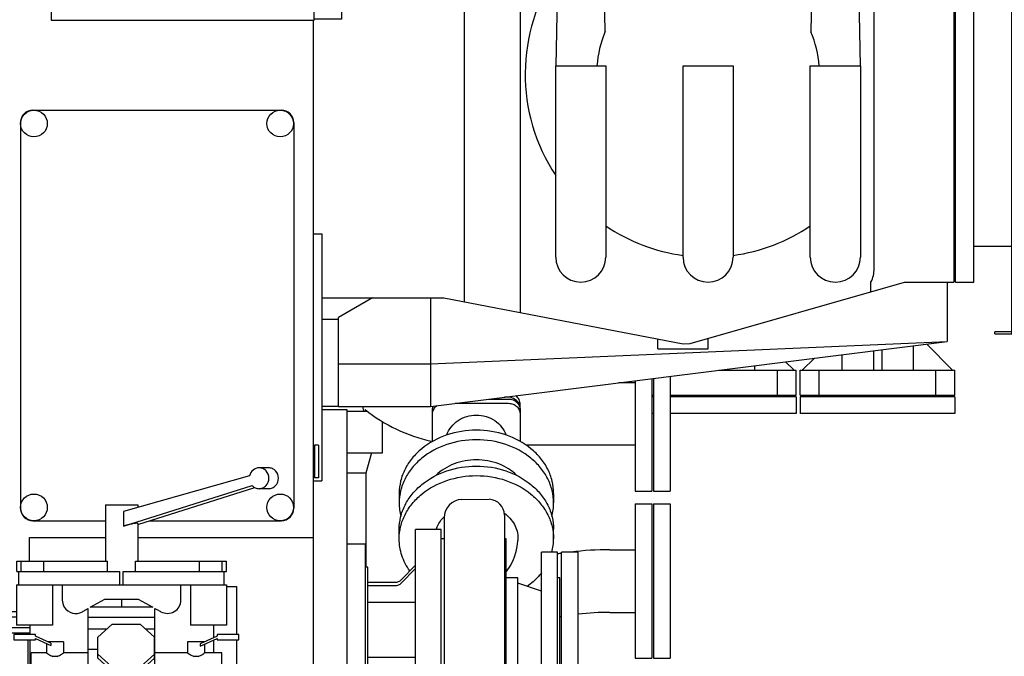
# Model space of a CAD drawing. Header units: millimetres. Extents: x 0 to 841, y 0 to 594.
# Tile 11 of 63: x 316 to 375, y 163 to 201. Entities that reach past the tile are written whole.
import ezdxf

# ---------------------------------------------------------------- set-up
doc = ezdxf.new("R2010")
doc.units = ezdxf.units.MM
doc.header["$LTSCALE"] = 46.255
for name, color, linetype in [('25007_060000_TLKGS_KGS_V_ABL323', 7, 'CONTINUOUS'), ('25007_061000_TLKGS_KGS_V_ABL324', 7, 'CONTINUOUS'), ('25007_062000_TLKGS_KGS_TL_V_ABL376', 7, 'CONTINUOUS'), ('25007_452000_10_SIMPLE1_A_ABL405', 7, 'CONTINUOUS'), ('25007_452000_10_SIMPLE1_T1_A_PBL406', 7, 'CONTINUOUS'), ('25007_634500_05_SIMPLE1_A_ABL347', 7, 'CONTINUOUS'), ('25007_634500_05_SIMPLE1_T1_A_PBL348', 7, 'CONTINUOUS'), ('25007_644000_02_SIMPLE1_C_ABL374', 7, 'CONTINUOUS'), ('25007_644000_02_SIMPLE1_T1_C_PBL375', 7, 'CONTINUOUS'), ('25007_644000_02_SIMPLE1_T2_C_PBL379', 7, 'CONTINUOUS'), ('25007_724700_04_SIMPLE1_A_ABL399', 7, 'CONTINUOUS'), ('25007_724700_04_SIMPLE1_T1_A_PBL400', 7, 'CONTINUOUS'), ('25007_725500_29_SIMPLE1_T4_X_PBL404', 7, 'CONTINUOUS'), ('25007_725500_29_SIMPLE1_X#AF1_ABL403', 7, 'CONTINUOUS'), ('25007_728000_05_SIMPLE1_F_ABL377', 7, 'CONTINUOUS'), ('25007_728000_05_SIMPLE1_T1_F_PBL378', 7, 'CONTINUOUS'), ('25007_765000_05_SIMPLE1_T1_X_PBL368', 7, 'CONTINUOUS'), ('25007_765000_05_SIMPLE1_T2_X_PBL424', 7, 'CONTINUOUS'), ('25007_765000_05_SIMPLE1_X_ABL367', 7, 'CONTINUOUS'), ('25007_766000_04_SIMPLE1_T1_X_PBL360', 7, 'CONTINUOUS'), ('25007_766000_04_SIMPLE1_T2_X_PBL359', 7, 'CONTINUOUS'), ('25007_766000_04_SIMPLE1_X_ABL358', 7, 'CONTINUOUS'), ('25007_833000_15_SIMPLE1_D_ABL389', 7, 'CONTINUOUS'), ('25007_833000_15_SIMPLE1_T1_D_PBL390', 7, 'CONTINUOUS'), ('25007_833000_15_SIMPLE1_T3_D_PBL396', 7, 'CONTINUOUS'), ('25007_833000_15_SIMPLE1_T4_D_PBL398', 7, 'CONTINUOUS'), ('25007_833000_15_SIMPLE1_T8_D_PBL397', 7, 'CONTINUOUS'), ('25007_833000_15_SIMPLE1_T9_D_PBL391', 7, 'CONTINUOUS'), ('25007_833000_15_SIMPLE1_T9_D_PBL394', 7, 'CONTINUOUS'), ('25007_833000_15_SIMPLE1_T9_D_PBL395', 7, 'CONTINUOUS'), ('25007_836000_01_SIMPLE1_C_ABL372', 7, 'CONTINUOUS'), ('25007_836000_01_SIMPLE1_T1_C_PBL380', 7, 'CONTINUOUS'), ('25007_836000_01_SIMPLE1_T2_C_PBL381', 7, 'CONTINUOUS'), ('25007_836000_01_SIMPLE1_T3_C_PBL373', 7, 'CONTINUOUS'), ('25097_000000_TLKGS_MARKETING_ABL284', 7, 'CONTINUOUS'), ('25097_030000_TLKGS_V_ABL290', 7, 'CONTINUOUS'), ('25097_100000_TLKGS_V_ABL291', 7, 'CONTINUOUS'), ('25097_111000_21_SIMPLE1_A_ABL297', 7, 'CONTINUOUS'), ('25097_111000_21_SIMPLE1_T1_A_PBL298', 7, 'CONTINUOUS'), ('25097_111200_24_SIMPLE1_T10_X_PBL392', 7, 'CONTINUOUS'), ('25097_111200_24_SIMPLE1_T11_X_PBL393', 7, 'CONTINUOUS'), ('25097_111200_24_SIMPLE1_T4_X_PBL382', 7, 'CONTINUOUS'), ('25097_111200_24_SIMPLE1_X_ABL299', 7, 'CONTINUOUS'), ('right_6_VBL283', 7, 'CONTINUOUS')]:
    doc.layers.add(name, color=color, linetype=linetype)

# ---------------------------------------------------------------- blocks, each defined once
blk = doc.blocks.new('25097_111000_21_SIMPLE1_T1_A_PBL298', base_point=(219.125, 163.875))
at = {"layer": '25097_111000_21_SIMPLE1_T1_A_PBL298', "color": 7, "linetype": 'Continuous'}
for p, q in [((334, 127), (334, 200.7)), ((316.993, 169.703), (321.528, 169.703)), ((316.993, 168.275), (316.993, 169.703)), ((323.472, 169.703), (334, 169.703))]:
    blk.add_line(p, q, dxfattribs=at)
blk = doc.blocks.new('25097_111000_21_SIMPLE1_A_ABL297', base_point=(219.125, 163.875))
at = {"layer": '25097_111000_21_SIMPLE1_T1_A_PBL298'}
blk.add_blockref('25097_111000_21_SIMPLE1_T1_A_PBL298', (219.125, 163.875), dxfattribs=at)
blk = doc.blocks.new('25097_111200_24_SIMPLE1_T4_X_PBL382', base_point=(324.625, 183))
at = {"layer": '25097_111200_24_SIMPLE1_T4_X_PBL382', "color": 7, "linetype": 'Continuous'}
for p, q in [((317.193, 195.305), (332.057, 195.305)), ((316.443, 194.554), (316.443, 171.446)), ((332.807, 194.554), (332.807, 171.446)), ((317.193, 170.695), (321.528, 170.695)), ((324.178, 170.695), (332.057, 170.695))]:
    blk.add_line(p, q, dxfattribs=at)
for centre in [(317.25, 194.5), (332, 194.5), (317.25, 171.5), (332, 171.5)]:
    blk.add_circle(centre, 0.8, dxfattribs=at)
for centre, start, end in [((317.193, 194.555), 90.01851, 180.00275), ((332.057, 194.555), 359.99728, 89.98146), ((317.193, 171.445), 179.99725, 269.98149), ((332.057, 171.445), 270.01854, 0.00272)]:
    blk.add_arc(centre, 0.75, start, end, dxfattribs=at)
blk = doc.blocks.new('25097_111200_24_SIMPLE1_T10_X_PBL392', base_point=(334.25, 180.5))
at = {"layer": '25097_111200_24_SIMPLE1_T10_X_PBL392', "color": 7, "linetype": 'Continuous'}
for p, q in [((334, 187.9), (334.5, 187.9)), ((334.5, 187.9), (334.5, 173.1)), ((334, 173.1), (334.5, 173.1))]:
    blk.add_line(p, q, dxfattribs=at)
blk = doc.blocks.new('25097_111200_24_SIMPLE1_T11_X_PBL393', base_point=(334.15, 174.25))
at = {"layer": '25097_111200_24_SIMPLE1_T11_X_PBL393', "color": 7, "linetype": 'Continuous'}
for p, q in [((334.3, 175.225), (334.05, 175.225)), ((334.05, 175.225), (334.05, 173.275)), ((334.3, 175.225), (334.3, 173.275)), ((334.05, 175.075), (334, 175.075)), ((334.05, 173.425), (334, 173.425)), ((334.3, 173.275), (334.05, 173.275))]:
    blk.add_line(p, q, dxfattribs=at)
blk = doc.blocks.new('25097_111200_24_SIMPLE1_X_ABL299', base_point=(219.95, 167.375))
at = {"layer": '25097_111200_24_SIMPLE1_T10_X_PBL392'}
blk.add_blockref('25097_111200_24_SIMPLE1_T10_X_PBL392', (334.25, 180.5), dxfattribs=at)
at = {"layer": '25097_111200_24_SIMPLE1_T11_X_PBL393'}
blk.add_blockref('25097_111200_24_SIMPLE1_T11_X_PBL393', (334.15, 174.25), dxfattribs=at)
at = {"layer": '25097_111200_24_SIMPLE1_T4_X_PBL382'}
blk.add_blockref('25097_111200_24_SIMPLE1_T4_X_PBL382', (324.625, 183), dxfattribs=at)
blk = doc.blocks.new('25097_100000_TLKGS_V_ABL291', base_point=(219.625, 158.7125))
at = {"layer": '25097_111000_21_SIMPLE1_A_ABL297'}
blk.add_blockref('25097_111000_21_SIMPLE1_A_ABL297', (219.125, 163.875), dxfattribs=at)
at = {"layer": '25097_111200_24_SIMPLE1_X_ABL299'}
blk.add_blockref('25097_111200_24_SIMPLE1_X_ABL299', (219.95, 167.375), dxfattribs=at)
blk = doc.blocks.new('25097_030000_TLKGS_V_ABL290', base_point=(244.407, 180.966))
at = {"layer": '25097_100000_TLKGS_V_ABL291'}
blk.add_blockref('25097_100000_TLKGS_V_ABL291', (219.625, 158.713), dxfattribs=at)
blk = doc.blocks.new('25007_634500_05_SIMPLE1_T1_A_PBL348', base_point=(335.45, 152.188))
at = {"layer": '25007_634500_05_SIMPLE1_T1_A_PBL348', "color": 7, "linetype": 'Continuous'}
for p, q in [((334.5, 177.375), (336, 177.375)), ((336, 177.375), (336, 127)), ((336.9, 158.349), (336.9, 131)), ((334, 155.208), (336, 155.208)), ((334, 149.089), (336, 149.089)), ((336, 148.258), (336.9, 148.258)), ((334, 142), (336, 142)), ((336, 131), (336.9, 131)), ((334, 127), (336, 127))]:
    blk.add_line(p, q, dxfattribs=at)
blk = doc.blocks.new('25007_634500_05_SIMPLE1_A_ABL347', base_point=(335.45, 152.1875))
at = {"layer": '25007_634500_05_SIMPLE1_T1_A_PBL348'}
blk.add_blockref('25007_634500_05_SIMPLE1_T1_A_PBL348', (335.45, 152.1875), dxfattribs=at)
blk = doc.blocks.new('25007_766000_04_SIMPLE1_T2_X_PBL359', base_point=(322.5, 144.075))
at = {"layer": '25007_766000_04_SIMPLE1_T2_X_PBL359', "color": 7, "linetype": 'Continuous'}
for p, q in [((321.2925, 143.45), (321.2925, 144.7)), ((323.7075, 143.45), (323.7075, 144.7)), ((321.2925, 143.45), (323.7075, 143.45))]:
    blk.add_line(p, q, dxfattribs=at)
blk = doc.blocks.new('25007_766000_04_SIMPLE1_T1_X_PBL360', base_point=(323.449, 159.285))
at = {"layer": '25007_766000_04_SIMPLE1_T1_X_PBL360', "color": 7, "linetype": 'Continuous'}
for p, q in [((330.163, 173.396), (322.615, 171.258)), ((331.306, 173.87), (330.737, 173.87)), ((322.615, 170.382), (330.312, 172.811)), ((323.472, 170.472), (330.482, 172.685)), ((331.306, 172.62), (330.737, 172.62)), ((321.528, 171.656), (323.472, 171.656)), ((321.528, 171.656), (321.528, 168.275)), ((323.472, 171.656), (323.472, 171.5)), ((322.615, 171.258), (322.615, 170.382)), ((323.472, 170.53), (323.472, 168.275)), ((316.223, 168.275), (321.66, 168.275)), ((316.223, 167.65), (316.223, 168.275)), ((316.486, 167.65), (316.486, 168.275)), ((317.84, 167.65), (317.84, 168.275)), ((321.66, 167.65), (321.66, 168.275)), ((323.34, 168.275), (328.777, 168.275)), ((323.34, 167.65), (323.34, 168.275)), ((327.16, 167.65), (327.16, 168.275)), ((328.514, 167.65), (328.514, 168.275)), ((328.777, 167.65), (328.777, 168.275)), ((316.223, 167.65), (322.401, 167.65)), ((316.349, 166.85), (316.349, 167.65)), ((322.401, 166.85), (322.401, 167.65)), ((322.599, 167.65), (328.777, 167.65)), ((322.599, 166.85), (322.599, 167.65)), ((328.651, 166.85), (328.651, 167.65)), ((316.213, 166.85), (328.787, 166.85)), ((316.213, 166.85), (316.213, 164.45)), ((318.37, 166.85), (318.37, 164.45)), ((318.949, 166.85), (318.949, 165.949)), ((326.051, 165.949), (326.051, 166.85)), ((326.63, 166.85), (326.63, 164.45)), ((328.787, 166.85), (328.787, 164.45)), ((328.787, 166.75), (329.375, 166.75)), ((329.375, 166.75), (329.375, 163.889)), ((320.621, 165.516), (321.5, 166)), ((321.5, 166), (323.5, 166)), ((322.5, 166), (322.5, 165.516)), ((323.5, 166), (324.379, 165.516)), ((316.213, 165.235), (315.9, 165.235)), ((315.9, 163.965), (315.9, 165.235)), ((320.5, 152), (320.5, 165.449)), ((324.379, 165.516), (320.621, 165.516)), ((324.5, 152), (324.5, 165.45)), ((316.213, 164.918), (315.9, 164.918)), ((324.5, 164.892), (320.5, 164.892)), ((317, 164.282), (315.9, 164.282)), ((317, 163.965), (315.9, 163.965)), ((318.37, 164.45), (316.213, 164.45)), ((316.875, 163.965), (316.875, 163.889)), ((317, 164.45), (317, 163.889)), ((321.601, 164.207), (320.5, 164.207)), ((321.912, 164.489), (321.075, 163.73)), ((323.638, 164.489), (321.912, 164.489)), ((324.475, 163.73), (323.638, 164.489)), ((324.5, 164.207), (323.949, 164.207)), ((328.787, 164.45), (326.63, 164.45)), ((328, 164.45), (328, 163.684)), ((317.35, 163.889), (316.05, 163.889)), ((316.05, 163.889), (316.05, 163.565)), ((316.05, 163.565), (317.35, 163.565)), ((316.875, 163.565), (316.875, 155.25)), ((317, 163.565), (317, 150.893)), ((317.35, 163.79), (317.35, 163.889)), ((318.267, 163.361), (317.35, 163.79)), ((317.35, 163.652), (318.267, 163.224)), ((317.35, 163.565), (317.35, 163.652)), ((319.025, 163.44), (318.1, 163.44)), ((318.267, 163.361), (318.267, 163.224)), ((319.025, 163.44), (319.025, 162.79)), ((321.075, 162.474), (321.075, 163.73)), ((324.475, 162.474), (324.475, 163.73)), ((327.475, 163.44), (326.45, 163.44)), ((326.45, 163.44), (326.45, 162.79)), ((328.225, 163.79), (327.208, 163.315)), ((327.208, 163.177), (328.225, 163.652)), ((328, 163.547), (328, 162.79)), ((329.525, 163.889), (328.225, 163.889)), ((328.225, 163.889), (328.225, 163.79)), ((328.225, 163.652), (328.225, 163.565)), ((328.225, 163.565), (329.525, 163.565)), ((329.375, 163.565), (329.375, 155.25)), ((329.525, 163.565), (329.525, 163.889)), ((318, 162.79), (317.075, 162.79)), ((317.075, 161.44), (317.075, 162.79)), ((318, 163.348), (318, 162.79)), ((320.5, 162.79), (319.025, 162.79)), ((321.075, 162.984), (320.5, 162.984)), ((324.5, 162.984), (324.475, 162.984)), ((326.45, 162.79), (324.5, 162.79)), ((327.208, 163.315), (327.208, 163.177)), ((327.475, 163.302), (327.475, 162.79)), ((328.5, 162.79), (327.475, 162.79)), ((328.5, 161.44), (328.5, 162.79)), ((318.634, 162.57), (318.391, 162.57)), ((321.075, 162.71), (321.912, 161.952)), ((321.075, 162.474), (321.912, 161.715)), ((323.638, 161.952), (324.475, 162.71)), ((323.638, 161.715), (324.475, 162.474)), ((327.084, 162.57), (326.841, 162.57)), ((321.912, 161.952), (323.638, 161.952)), ((321.912, 161.715), (321.912, 161.952)), ((321.912, 161.715), (323.638, 161.715)), ((323.638, 161.715), (323.638, 161.952)), ((320.5, 161.44), (317.075, 161.44)), ((324.5, 161.507), (320.5, 161.507)), ((328.5, 161.44), (324.5, 161.44)), ((328, 161.44), (328, 150.893)), ((328, 158.735), (329.3, 158.735)), ((329.3, 158.735), (329.3, 157.465)), ((328, 158.418), (329.3, 158.418)), ((328, 157.782), (329.3, 157.782)), ((328, 157.465), (329.3, 157.465)), ((316.875, 155.25), (317, 155.25)), ((328, 155.25), (329.375, 155.25)), ((324.5, 154.578), (320.5, 154.578)), ((324.5, 152), (320.5, 152)), ((322.5, 152), (322.5, 150.893)), ((317, 150.893), (316.75, 149.475)), ((319.75, 150.893), (317, 150.893)), ((318.575, 150.55), (320.925, 150.55)), ((318.575, 149.85), (318.575, 150.55)), ((319.302, 150.55), (319.274, 149.85)), ((319.75, 150.893), (322.5, 150.893)), ((320.226, 149.85), (320.198, 150.55)), ((320.925, 149.85), (320.925, 150.55)), ((322.5, 150.893), (328, 150.893)), ((322.5, 150.893), (322.5, 149.475)), ((324.075, 150.55), (326.425, 150.55)), ((324.075, 149.85), (324.075, 150.55)), ((324.802, 150.55), (324.774, 149.85)), ((325.726, 149.85), (325.698, 150.55)), ((326.425, 149.85), (326.425, 150.55)), ((328, 150.893), (328.25, 149.475)), ((320.925, 149.85), (318.575, 149.85)), ((319.325, 149.85), (319.325, 149.367)), ((320.175, 149.85), (320.175, 149.367)), ((326.425, 149.85), (324.075, 149.85)), ((324.825, 149.85), (324.825, 149.367)), ((325.675, 149.85), (325.675, 149.367)), ((322.5, 149.475), (322.5, 148.3)), ((322.5, 148.3), (322.5, 148.299)), ((330, 147.7), (315, 147.7)), ((315, 144.7), (315, 147.7)), ((330, 144.7), (330, 147.7)), ((330, 144.7), (315, 144.7))]:
    blk.add_line(p, q, dxfattribs=at)
for centre in [(319.75, 148.588), (325.25, 148.588)]:
    blk.add_circle(centre, 0.887, dxfattribs=at)
for centre, radius, start, end in [((319.752, 165.949), 0.803, 180, 211.46698), ((325.248, 165.949), 0.803, 240.57292, 360), ((319.757, 165.952), 0.808, 211.46698, 299.06913), ((318.331, 149.196), 1.605, 170, 248.78227), ((326.669, 149.196), 1.605, 291.20737, 10.00086), ((321.169, 149.196), 1.605, 291.21773, 326.01108), ((323.831, 149.196), 1.605, 213.99345, 248.79263)]:
    blk.add_arc(centre, radius, start, end, dxfattribs=at)
blk.add_ellipse((322.5, 170.256), major_axis=(0.972, 0.277), ratio=0.089922, start_param=-0.02556, end_param=1.426161, dxfattribs=at)
for points, knots in [([(330.737, 173.87), (330.608, 173.87), (330.338, 173.771), (330.194, 173.526), (330.163, 173.396)], [0, 0, 0, 0, 0.491549, 1, 1, 1, 1]), ([(330.737, 172.62), (330.814, 172.62), (330.971, 172.653), (331.233, 172.839), (331.391, 173.245), (331.233, 173.651), (330.971, 173.837), (330.814, 173.87), (330.737, 173.87)], [0, 0, 0, 0, 0.122861, 0.247668, 0.5, 0.752332, 0.877139, 1, 1, 1, 1]), ([(331.306, 172.62), (331.384, 172.62), (331.541, 172.653), (331.802, 172.839), (331.961, 173.245), (331.802, 173.651), (331.541, 173.837), (331.384, 173.87), (331.306, 173.87)], [0, 0, 0, 0, 0.122861, 0.247668, 0.5, 0.752332, 0.877139, 1, 1, 1, 1]), ([(330.312, 172.811), (330.366, 172.752), (330.498, 172.655), (330.658, 172.62), (330.737, 172.62)], [0, 0, 0, 0, 0.504076, 1, 1, 1, 1]), ([(320.15, 165.246), (320.216, 165.285), (320.333, 165.354), (320.45, 165.421), (320.5, 165.449)], [0, 0, 0, 0, 0.573342, 1, 1, 1, 1]), ([(324.5, 165.45), (324.551, 165.422), (324.669, 165.356), (324.786, 165.289), (324.853, 165.25)], [0, 0, 0, 0, 0.426913, 1, 1, 1, 1]), ([(318, 162.79), (318.037, 162.762), (318.158, 162.673), (318.291, 162.597), (318.391, 162.57)], [0, 0, 0, 0, 0.312918, 1, 1, 1, 1]), ([(318.634, 162.57), (318.734, 162.597), (318.867, 162.673), (318.988, 162.762), (319.025, 162.79)], [0, 0, 0, 0, 0.687082, 1, 1, 1, 1]), ([(326.45, 162.79), (326.487, 162.762), (326.608, 162.673), (326.741, 162.597), (326.841, 162.57)], [0, 0, 0, 0, 0.312918, 1, 1, 1, 1]), ([(327.084, 162.57), (327.184, 162.597), (327.317, 162.673), (327.438, 162.762), (327.475, 162.79)], [0, 0, 0, 0, 0.687082, 1, 1, 1, 1])]:
    blk.add_open_spline(points, degree=3, knots=knots, dxfattribs=at)
blk = doc.blocks.new('25007_766000_04_SIMPLE1_X_ABL358', base_point=(322.5, 144.075))
at = {"layer": '25007_766000_04_SIMPLE1_T1_X_PBL360'}
blk.add_blockref('25007_766000_04_SIMPLE1_T1_X_PBL360', (323.449, 159.285), dxfattribs=at)
at = {"layer": '25007_766000_04_SIMPLE1_T2_X_PBL359'}
blk.add_blockref('25007_766000_04_SIMPLE1_T2_X_PBL359', (322.5, 144.075), dxfattribs=at)
blk = doc.blocks.new('25007_765000_05_SIMPLE1_T1_X_PBL368', base_point=(337.98, 163.5))
at = {"layer": '25007_765000_05_SIMPLE1_T1_X_PBL368', "color": 7, "linetype": 'Continuous'}
for p, q in [((336, 177.27), (337.212, 177.27)), ((338.135, 174.77), (338.135, 176.638)), ((336, 174.77), (338.135, 174.77)), ((337.46, 174.77), (337.135, 173.557)), ((337.135, 173.557), (336, 173.557)), ((337.135, 173.557), (337.135, 167.92)), ((338.61, 154.067), (338.61, 149.52)), ((339.86, 153.179), (339.86, 149.52)), ((338.61, 151.72), (336.9, 151.72)), ((339.86, 151.058), (339.96, 151.058)), ((338.61, 149.52), (339.86, 149.52))]:
    blk.add_line(p, q, dxfattribs=at)
blk.add_arc((334.527, 176.809), 2.525, 10.52719, 15.39961, dxfattribs=at)
blk = doc.blocks.new('25007_765000_05_SIMPLE1_T2_X_PBL424', base_point=(339.96, 152.043))
at = {"layer": '25007_765000_05_SIMPLE1_T2_X_PBL424', "color": 7, "linetype": 'Continuous'}
blk.add_line((339.96, 151.024), (339.96, 153.063), dxfattribs=at)
blk = doc.blocks.new('25007_765000_05_SIMPLE1_X_ABL367', base_point=(337.98, 163.5))
at = {"layer": '25007_765000_05_SIMPLE1_T1_X_PBL368'}
blk.add_blockref('25007_765000_05_SIMPLE1_T1_X_PBL368', (337.98, 163.5), dxfattribs=at)
at = {"layer": '25007_765000_05_SIMPLE1_T2_X_PBL424'}
blk.add_blockref('25007_765000_05_SIMPLE1_T2_X_PBL424', (339.96, 152.043), dxfattribs=at)
blk = doc.blocks.new('25007_836000_01_SIMPLE1_T3_C_PBL373', base_point=(349.35, 155.683))
at = {"layer": '25007_836000_01_SIMPLE1_T3_C_PBL373', "color": 7, "linetype": 'Continuous'}
for p, q in [((348.85, 152.54), (348.85, 158.825)), ((349.85, 152.54), (349.85, 158.825)), ((349.85, 152.54), (348.85, 152.54))]:
    blk.add_line(p, q, dxfattribs=at)
blk = doc.blocks.new('25007_836000_01_SIMPLE1_T1_C_PBL380', base_point=(351.423, 167.085))
at = {"layer": '25007_836000_01_SIMPLE1_T1_C_PBL380', "color": 7, "linetype": 'Continuous'}
for p, q in [((353.25, 171.71), (354.25, 171.71)), ((353.25, 171.71), (353.25, 162.46)), ((354.25, 171.71), (354.25, 162.46)), ((351.75, 168.96), (353.25, 168.96)), ((351.75, 165.21), (353.25, 165.21)), ((353.25, 162.46), (354.25, 162.46))]:
    blk.add_line(p, q, dxfattribs=at)
for centre, radius, start, end in [((351.485, 150.819), 18.126, 98.37534, 99.17152), ((351.729, 148.796), 20.164, 89.94126, 96.60773), ((351.73, 148.792), 16.418, 89.92863, 96.58446), ((351.285, 151.971), 13.206, 100.65071, 101.09022)]:
    blk.add_arc(centre, radius, start, end, dxfattribs=at)
blk = doc.blocks.new('25007_836000_01_SIMPLE1_T2_C_PBL381', base_point=(354.85, 167.085))
at = {"layer": '25007_836000_01_SIMPLE1_T2_C_PBL381', "color": 7, "linetype": 'Continuous'}
for p, q in [((354.35, 171.71), (355.35, 171.71)), ((354.35, 171.71), (354.35, 162.46)), ((355.35, 171.71), (355.35, 162.46)), ((354.35, 162.46), (355.35, 162.46))]:
    blk.add_line(p, q, dxfattribs=at)
blk = doc.blocks.new('25007_836000_01_SIMPLE1_C_ABL372', base_point=(351.973, 162.125))
at = {"layer": '25007_836000_01_SIMPLE1_T1_C_PBL380'}
blk.add_blockref('25007_836000_01_SIMPLE1_T1_C_PBL380', (351.423, 167.085), dxfattribs=at)
at = {"layer": '25007_836000_01_SIMPLE1_T2_C_PBL381'}
blk.add_blockref('25007_836000_01_SIMPLE1_T2_C_PBL381', (354.85, 167.085), dxfattribs=at)
at = {"layer": '25007_836000_01_SIMPLE1_T3_C_PBL373'}
blk.add_blockref('25007_836000_01_SIMPLE1_T3_C_PBL373', (349.35, 155.683), dxfattribs=at)
blk = doc.blocks.new('25007_644000_02_SIMPLE1_T1_C_PBL375', base_point=(342.375, 165.271))
at = {"layer": '25007_644000_02_SIMPLE1_T1_C_PBL375', "color": 7, "linetype": 'Continuous'}
for p, q in [((342.866, 171.981), (344.514, 171.986)), ((345.425, 171.037), (345.425, 157.516)), ((341.819, 170.882), (341.819, 157.672)), ((339.125, 169.613), (339.125, 170.187)), ((341.65, 170.17), (340.1, 170.17)), ((340.1, 157.47), (340.1, 170.17)), ((341.65, 157.47), (341.65, 170.17)), ((348.375, 169.613), (348.375, 170.187)), ((337.1, 169.291), (336, 169.291)), ((337.1, 158.349), (337.1, 169.291)), ((341.819, 169.62), (341.65, 169.62)), ((345.525, 169.62), (345.425, 169.62)), ((345.525, 158.02), (345.525, 169.62)), ((346.238, 169.651), (346.233, 169.508)), ((348.6, 168.82), (347.65, 168.82)), ((347.65, 158.82), (347.65, 168.82)), ((348.6, 158.82), (348.6, 168.82)), ((337.25, 167.92), (337.1, 167.92)), ((337.25, 159.72), (337.25, 167.92)), ((339.244, 167.15), (340.1, 168.047)), ((339.244, 166.949), (340.1, 167.846)), ((338.85, 166.992), (337.25, 166.992)), ((346.225, 167.27), (345.525, 167.27)), ((346.225, 160.37), (346.225, 167.27)), ((347.65, 166.47), (346.225, 166.961)), ((348.75, 167.27), (348.6, 167.27)), ((348.75, 160.37), (348.75, 167.27)), ((338.85, 166.791), (337.25, 166.791)), ((340.1, 165.804), (337.25, 165.804)), ((340.1, 162.504), (337.25, 162.504)), ((338.85, 161.812), (337.25, 161.812)), ((339.244, 161.702), (340.1, 161.074)), ((338.85, 161.526), (337.25, 161.526)), ((339.442, 161.27), (337.25, 161.27)), ((339.244, 161.416), (340.1, 160.787)), ((347.65, 161.17), (346.225, 160.679)), ((338.85, 160.648), (337.25, 160.648)), ((339.244, 160.49), (340.1, 159.593)), ((346.225, 160.37), (345.525, 160.37)), ((348.75, 160.37), (348.6, 160.37)), ((337.25, 159.72), (337.1, 159.72)), ((348.6, 158.82), (347.65, 158.82)), ((337.1, 158.349), (336, 158.349)), ((341.65, 157.47), (340.1, 157.47)), ((341.819, 158.02), (341.65, 158.02)), ((345.525, 158.02), (345.425, 158.02)), ((342.866, 156.573), (344.514, 156.567))]:
    blk.add_line(p, q, dxfattribs=at)
blk.add_lwpolyline([(345.525, 167.616), (345.558, 167.652), (345.809, 168.028), (345.98, 168.381), (346.041, 168.544), (346.132, 168.851), (346.192, 169.151), (346.231, 169.474), (346.233, 169.508)], dxfattribs=at)
for centre, radius, start, end in [((342.919, 170.882), 1.1, 92.74099, 180), ((344.475, 171.037), 0.95, 0, 87.63515), ((345.233, 169.616), 3.142, 345.28897, 359.94786), ((342.919, 157.671), 1.1, 180, 267.25901), ((344.475, 157.516), 0.95, 272.36485, 359.997)]:
    blk.add_arc(centre, radius, start, end, dxfattribs=at)
for points, knots in [([(339.125, 170.187), (339.125, 170.435), (339.186, 170.938), (339.455, 171.657), (339.89, 172.317), (340.677, 173.097), (341.976, 173.79), (343.152, 173.975), (343.75, 173.975)], [0, 0, 0, 0, 0.112779, 0.227594, 0.34608, 0.469195, 0.72833, 1, 1, 1, 1]), ([(343.75, 173.975), (344.348, 173.975), (345.524, 173.79), (346.823, 173.097), (347.61, 172.317), (348.045, 171.657), (348.314, 170.938), (348.375, 170.435), (348.375, 170.187)], [0, 0, 0, 0, 0.27167, 0.530805, 0.65392, 0.772406, 0.887221, 1, 1, 1, 1]), ([(339.125, 169.613), (339.125, 169.861), (339.186, 170.364), (339.455, 171.083), (339.89, 171.744), (340.677, 172.524), (341.976, 173.216), (343.152, 173.402), (343.75, 173.402)], [0, 0, 0, 0, 0.112779, 0.227594, 0.34608, 0.469195, 0.72833, 1, 1, 1, 1]), ([(343.75, 173.402), (344.348, 173.402), (345.524, 173.216), (346.823, 172.524), (347.61, 171.744), (348.045, 171.083), (348.314, 170.364), (348.375, 169.861), (348.375, 169.613)], [0, 0, 0, 0, 0.27167, 0.530805, 0.65392, 0.772406, 0.887221, 1, 1, 1, 1]), ([(345.421, 171.154), (345.665, 170.974), (345.979, 170.629), (346.199, 170.079), (346.238, 169.792), (346.238, 169.651)], [0, 0, 0, 0, 0.514841, 0.759852, 1, 1, 1, 1]), ([(341.343, 170.172), (341.365, 170.242), (341.476, 170.523), (341.658, 170.776), (341.819, 170.937)], [0, 0, 0, 0, 0.244126, 1, 1, 1, 1]), ([(339.761, 167.696), (339.559, 167.977), (339.238, 168.592), (339.125, 169.278), (339.125, 169.613)], [0, 0, 0, 0, 0.507811, 1, 1, 1, 1]), ([(347.651, 167.578), (347.592, 167.502), (347.338, 167.2), (347.039, 166.937), (346.797, 166.763)], [0, 0, 0, 0, 0.245015, 1, 1, 1, 1]), ([(339.244, 167.15), (339.196, 167.099), (339.07, 167.018), (338.924, 166.992), (338.85, 166.992)], [0, 0, 0, 0, 0.484653, 1, 1, 1, 1]), ([(339.244, 166.949), (339.196, 166.898), (339.07, 166.818), (338.924, 166.791), (338.85, 166.791)], [0, 0, 0, 0, 0.484653, 1, 1, 1, 1]), ([(339.244, 161.702), (339.192, 161.74), (339.062, 161.796), (338.924, 161.812), (338.85, 161.812)], [0, 0, 0, 0, 0.465759, 1, 1, 1, 1]), ([(339.244, 161.416), (339.192, 161.454), (339.062, 161.509), (338.924, 161.526), (338.85, 161.526)], [0, 0, 0, 0, 0.465759, 1, 1, 1, 1]), ([(339.244, 160.49), (339.196, 160.541), (339.07, 160.622), (338.924, 160.648), (338.85, 160.648)], [0, 0, 0, 0, 0.484653, 1, 1, 1, 1])]:
    blk.add_open_spline(points, degree=3, knots=knots, dxfattribs=at)
blk = doc.blocks.new('25007_644000_02_SIMPLE1_T2_C_PBL379', base_point=(349.35, 163.825))
at = {"layer": '25007_644000_02_SIMPLE1_T2_C_PBL379', "color": 7, "linetype": 'Continuous'}
for p, q in [((349.85, 168.825), (348.85, 168.825)), ((348.85, 158.825), (348.85, 168.825)), ((349.85, 158.825), (349.85, 168.825)), ((349.85, 158.825), (348.85, 158.825))]:
    blk.add_line(p, q, dxfattribs=at)
blk = doc.blocks.new('25007_644000_02_SIMPLE1_C_ABL374', base_point=(342.925, 165.271))
at = {"layer": '25007_644000_02_SIMPLE1_T1_C_PBL375'}
blk.add_blockref('25007_644000_02_SIMPLE1_T1_C_PBL375', (342.375, 165.271), dxfattribs=at)
at = {"layer": '25007_644000_02_SIMPLE1_T2_C_PBL379'}
blk.add_blockref('25007_644000_02_SIMPLE1_T2_C_PBL379', (349.35, 163.825), dxfattribs=at)
blk = doc.blocks.new('25007_452000_10_SIMPLE1_T1_A_PBL406', base_point=(329.765, 216.077))
at = {"layer": '25007_452000_10_SIMPLE1_T1_A_PBL406', "color": 7, "linetype": 'Continuous'}
for p, q in [((322.352, 231.455), (323.305, 231.455)), ((322.352, 230.738), (322.352, 231.455)), ((322.829, 230.738), (322.829, 231.455)), ((323.305, 230.738), (323.305, 231.455)), ((320.462, 230.738), (318.5, 228.8)), ((333.587, 230.738), (320.462, 230.738)), ((335.525, 228.775), (333.587, 230.738)), ((318.5, 228.8), (318.5, 202.45)), ((335.525, 202.45), (335.525, 228.775)), ((337.35, 224.565), (337.35, 214.04)), ((338.35, 213.772), (338.35, 224.572)), ((337.35, 214.04), (336.484, 212.54)), ((337.35, 212.04), (338.35, 213.772)), ((335.525, 213.39), (336.975, 213.39)), ((338.129, 213.39), (338.275, 213.39)), ((338.275, 213.39), (338.275, 212.09)), ((335.525, 212.39), (336.413, 212.39)), ((337.552, 212.39), (338.075, 212.39)), ((338.075, 212.39), (338.075, 212.09)), ((336.35, 212.04), (336.35, 206.744)), ((337.35, 212.04), (337.35, 206.744)), ((338.025, 212.09), (338.725, 212.09)), ((338.025, 209.59), (338.025, 212.09)), ((338.725, 209.59), (338.725, 212.09)), ((339.825, 211.44), (338.725, 211.44)), ((339.825, 210.24), (339.825, 211.44)), ((340.205, 211.24), (340.125, 211.24)), ((340.125, 210.44), (340.125, 211.24)), ((340.205, 210.44), (340.205, 211.24)), ((340.455, 211.127), (340.205, 211.127)), ((340.855, 211.19), (340.455, 211.19)), ((340.455, 210.49), (340.455, 211.19)), ((340.962, 211.592), (340.855, 211.19)), ((340.855, 210.49), (340.855, 211.19)), ((341.147, 211.592), (340.962, 211.592)), ((340.962, 210.088), (340.962, 211.592)), ((341.147, 210.088), (341.147, 211.592)), ((341.147, 211.592), (341.255, 211.19)), ((341.255, 210.49), (341.255, 211.19)), ((340.125, 211.12), (339.825, 211.12)), ((340.125, 210.56), (339.825, 210.56)), ((340.455, 210.553), (340.205, 210.553)), ((339.825, 210.24), (338.725, 210.24)), ((340.205, 210.44), (340.125, 210.44)), ((340.855, 210.49), (340.455, 210.49)), ((340.855, 210.49), (340.962, 210.088)), ((341.147, 210.088), (340.962, 210.088)), ((341.255, 210.49), (341.147, 210.088)), ((338.025, 209.59), (338.725, 209.59)), ((338.075, 209.59), (338.075, 202.415)), ((338.275, 209.59), (338.275, 202.415)), ((335.525, 208.403), (336.35, 208.403)), ((337.35, 208.69), (336.35, 208.69)), ((335.525, 207.178), (336.35, 207.178)), ((336.35, 206.744), (337.35, 206.744)), ((335.525, 203.4), (338.075, 203.4)), ((318.275, 202.45), (335.525, 202.45)), ((318.275, 202.45), (318.275, 200.7)), ((334.025, 200.7), (334.025, 202.45)), ((335.525, 202.45), (338.075, 202.45)), ((338.075, 202.415), (338.275, 202.415)), ((318.275, 200.7), (334.025, 200.7))]:
    blk.add_line(p, q, dxfattribs=at)
for centre, radius, start, end in [((337.85, 225.283), 0.875, 90, 235.1501), ((337.84, 225.283), 0.875, 305.64358, 89.35182), ((337.35, 212.04), 1, 150, 180)]:
    blk.add_arc(centre, radius, start, end, dxfattribs=at)
blk = doc.blocks.new('25007_452000_10_SIMPLE1_A_ABL405', base_point=(329.765, 216.0775))
at = {"layer": '25007_452000_10_SIMPLE1_T1_A_PBL406'}
blk.add_blockref('25007_452000_10_SIMPLE1_T1_A_PBL406', (329.765, 216.0775), dxfattribs=at)
blk = doc.blocks.new('25007_061000_TLKGS_KGS_V_ABL324', base_point=(338.47, 160.327))
at = {"layer": '25007_452000_10_SIMPLE1_A_ABL405'}
blk.add_blockref('25007_452000_10_SIMPLE1_A_ABL405', (329.765, 216.077), dxfattribs=at)
at = {"layer": '25007_634500_05_SIMPLE1_A_ABL347'}
blk.add_blockref('25007_634500_05_SIMPLE1_A_ABL347', (335.45, 152.188), dxfattribs=at)
at = {"layer": '25007_644000_02_SIMPLE1_C_ABL374'}
blk.add_blockref('25007_644000_02_SIMPLE1_C_ABL374', (342.925, 165.271), dxfattribs=at)
at = {"layer": '25007_765000_05_SIMPLE1_X_ABL367'}
blk.add_blockref('25007_765000_05_SIMPLE1_X_ABL367', (337.98, 163.5), dxfattribs=at)
at = {"layer": '25007_766000_04_SIMPLE1_X_ABL358'}
blk.add_blockref('25007_766000_04_SIMPLE1_X_ABL358', (322.5, 144.075), dxfattribs=at)
at = {"layer": '25007_836000_01_SIMPLE1_C_ABL372'}
blk.add_blockref('25007_836000_01_SIMPLE1_C_ABL372', (351.973, 162.125), dxfattribs=at)
blk = doc.blocks.new('25007_728000_05_SIMPLE1_T1_F_PBL378', base_point=(353.188, 196.4))
at = {"layer": '25007_728000_05_SIMPLE1_T1_F_PBL378', "color": 7, "linetype": 'Continuous'}
for p, q in [((342.55, 215.25), (338.35, 215.25)), ((369.65, 215.25), (345.65, 215.25)), ((345.65, 215.25), (345.65, 210.538)), ((358.15, 215.25), (358.15, 211.946)), ((369.65, 215.25), (369.65, 209.9)), ((340.011, 213.606), (340.014, 213.606)), ((342.497, 213.983), (340.113, 213.623)), ((339.792, 213.25), (338.3, 213.25)), ((344.707, 211.387), (344.707, 212.003)), ((340.234, 211.127), (340.231, 211.285)), ((342.236, 211.384), (342.254, 211.389)), ((342.246, 211.387), (342.236, 211.384)), ((342.254, 211.389), (342.254, 211.355)), ((342.356, 211.207), (343.924, 211.228)), ((344.706, 211.311), (344.707, 211.387)), ((344.707, 211.285), (344.706, 211.311)), ((344.724, 210.261), (344.707, 211.285)), ((340.277, 208.548), (340.244, 210.553)), ((346.375, 210.736), (346.375, 183.172)), ((336.35, 210.21), (336.32, 208.403)), ((343.008, 209.68), (343.008, 183.819)), ((367.287, 209.9), (372.35, 209.9)), ((372.35, 209.9), (372.35, 185)), ((367.575, 185.8), (367.575, 208.937)), ((348.7, 208.475), (348.5, 197.95)), ((351.461, 200.008), (351.3, 208.475)), ((356.325, 208.499), (356.239, 203.977)), ((359.011, 203.977), (358.925, 208.499)), ((363.95, 208.475), (363.789, 200.002)), ((366.75, 197.95), (366.55, 208.475)), ((335.855, 207.014), (335.984, 207.178)), ((336.299, 207.178), (336.259, 204.811)), ((336.071, 204.486), (335.608, 203.651)), ((335.525, 203.636), (335.662, 203.66)), ((335.662, 203.66), (335.662, 203.4)), ((335.662, 202.45), (335.662, 200.75)), ((335.662, 200.75), (334.025, 200.75)), ((348.5, 197.95), (351.5, 197.95)), ((348.5, 186.5), (348.5, 197.95)), ((351.5, 197.95), (351.5, 186.5)), ((356.125, 197.95), (359.125, 197.95)), ((356.125, 186.5), (356.125, 197.95)), ((359.125, 197.95), (359.125, 186.5)), ((363.75, 197.95), (366.75, 197.95)), ((363.75, 186.5), (363.75, 197.95)), ((366.75, 197.95), (366.75, 186.5)), ((356.56, 181.323), (369.384, 185)), ((367.381, 184.426), (367.381, 185)), ((369.384, 185), (372.35, 185)), ((371.95, 185), (371.95, 181.45)), ((334.5, 184.05), (341.805, 184.05)), ((337.52, 184.05), (335.5, 182.884)), ((341, 184.05), (341, 177.55)), ((341.805, 184.05), (356.125, 181.3)), ((335.5, 182.773), (335.5, 182.884)), ((334.5, 182.773), (335.5, 182.773)), ((335.5, 177.55), (335.5, 182.773)), ((341, 177.55), (371.95, 181.45)), ((341, 180.1), (371.95, 181.45)), ((354.625, 181), (354.625, 181.588)), ((356.125, 181.3), (356.56, 181.323)), ((357.625, 181), (357.625, 181.628)), ((354.625, 181), (357.625, 181)), ((335.5, 180.1), (341, 180.1)), ((335.5, 177.55), (334.5, 177.55)), ((335.5, 177.55), (341, 177.55))]:
    blk.add_line(p, q, dxfattribs=at)
for points in [[(340.011, 213.606), (339.75, 213.542), (339.477, 213.447), (339.195, 213.32), (339.067, 213.25)], [(340.113, 213.623), (340.081, 213.618), (340.042, 213.611), (340.014, 213.606)], [(336.35, 210.962), (336.154, 210.756), (335.74, 210.302), (335.525, 210.056)]]:
    blk.add_lwpolyline(points, dxfattribs=at)
for centre, radius, start, end in [((338.3, 211.384), 1.866, 90.00003, 90.75861), ((356.125, 173.75), 38.25, 74.58827, 113.59535), ((341.36, 210.831), 1.037, 30.39501, 32.26559), ((341.363, 210.837), 1.04, 30.19569, 31.07449), ((365.825, 208.937), 1.75, 0, 74.58827), ((350, 208.45), 1.3, 1.08993, 178.91007), ((357.625, 208.475), 1.3, 1.08738, 178.91262), ((365.25, 208.45), 1.3, 1.08993, 178.91007), ((344.817, 199.638), 10, 113.59535, 130.92436), ((357.624, 197.45), 10.954, 96.82431, 125.01019), ((357.624, 197.45), 10.954, 54.97247, 83.16117), ((344.817, 199.638), 10, 132.43122, 151), ((357.624, 197.45), 6.673, 78.00273, 101.97303), ((357.624, 197.45), 10.954, 145.37903, 213.60539), ((357.624, 197.45), 6.673, 157.45904, 175.70256), ((357.624, 197.45), 6.673, 4.29744, 22.48198), ((357.624, 197.45), 10.954, 236.01278, 262.13699), ((357.624, 197.45), 10.954, 277.87754, 304.00457), ((350, 186.5), 1.5, 180, 360), ((357.625, 186.5), 1.5, 180, 360), ((365.25, 186.5), 1.5, 180, 360), ((365.825, 185.8), 1.75, 332.79711, 360)]:
    blk.add_arc(centre, radius, start, end, dxfattribs=at)
for points, knots in [([(344.707, 212.003), (344.707, 212.286), (344.589, 212.857), (344.084, 213.559), (343.339, 213.983), (342.768, 214.024), (342.497, 213.983)], [0, 0, 0, 0, 0.25431, 0.50592, 0.753947, 1, 1, 1, 1]), ([(340.231, 211.285), (340.227, 211.542), (340.121, 212.057), (339.692, 212.709), (339.054, 213.147), (338.549, 213.25), (338.3, 213.25)], [0, 0, 0, 0, 0.253988, 0.505622, 0.753975, 1, 1, 1, 1]), ([(342.1, 211.595), (342.049, 211.661), (341.949, 211.825), (341.785, 212.096), (341.568, 212.391), (341.201, 212.773), (340.616, 213.143), (340.065, 213.25), (339.792, 213.25)], [0, 0, 0, 0, 0.083761, 0.193259, 0.318396, 0.451281, 0.724528, 1, 1, 1, 1]), ([(342.298, 211.285), (342.296, 211.292), (342.286, 211.318), (342.272, 211.343), (342.262, 211.36)], [0, 0, 0, 0, 0.282094, 1, 1, 1, 1]), ([(342.356, 211.207), (342.349, 211.207), (342.34, 211.211), (342.333, 211.216), (342.331, 211.218)], [0, 0, 0, 0, 0.714599, 1, 1, 1, 1]), ([(344.494, 211.285), (344.399, 211.272), (344.209, 211.249), (344.019, 211.229), (343.924, 211.228)], [0, 0, 0, 0, 0.500851, 1, 1, 1, 1])]:
    blk.add_open_spline(points, degree=3, knots=knots, dxfattribs=at)
for points in [[(342.246, 211.387), (342.201, 211.459), (342.152, 211.528), (342.1, 211.595)], [(344.706, 211.311), (344.635, 211.303), (344.564, 211.294), (344.494, 211.285)]]:
    blk.add_open_spline(points, degree=3, dxfattribs=at)
blk = doc.blocks.new('25007_728000_05_SIMPLE1_F_ABL377', base_point=(353.1875, 196.4))
at = {"layer": '25007_728000_05_SIMPLE1_T1_F_PBL378'}
blk.add_blockref('25007_728000_05_SIMPLE1_T1_F_PBL378', (353.1875, 196.4), dxfattribs=at)
blk = doc.blocks.new('25007_833000_15_SIMPLE1_T1_D_PBL390', base_point=(345.667, 175.845))
at = {"layer": '25007_833000_15_SIMPLE1_T1_D_PBL390', "color": 7, "linetype": 'Continuous'}
for p, q in [((353.25, 178.97), (352.269, 178.97)), ((353.25, 178.97), (352.269, 178.97)), ((353.25, 179.094), (353.25, 172.47)), ((354.25, 179.22), (354.25, 172.47)), ((345.625, 178.108), (345.429, 178.108)), ((341.125, 177.566), (341.125, 177.336)), ((346.375, 177.336), (346.375, 177.66)), ((353.25, 175.22), (346.737, 175.22)), ((353.25, 175.22), (346.737, 175.22)), ((353.25, 172.47), (354.25, 172.47))]:
    blk.add_line(p, q, dxfattribs=at)
for centre, radius, start, end in [((341.792, 177.403), 0.667, 165.56195, 179.95809), ((343.22, 185.095), 9.875, 231.58018, 257.2768)]:
    blk.add_arc(centre, radius, start, end, dxfattribs=at)
for points, knots in [([(346.375, 177.403), (346.375, 177.495), (346.335, 177.683), (346.166, 177.917), (345.917, 178.072), (345.722, 178.108), (345.625, 178.108)], [0, 0, 0, 0, 0.242778, 0.489849, 0.742864, 1, 1, 1, 1]), ([(346.375, 177.66), (346.375, 177.761), (346.326, 177.968), (346.192, 178.132), (346.111, 178.196)], [0, 0, 0, 0, 0.494856, 1, 1, 1, 1])]:
    blk.add_open_spline(points, degree=3, knots=knots, dxfattribs=at)
blk = doc.blocks.new('25007_833000_15_SIMPLE1_T9_D_PBL391', base_point=(354.85, 175.914))
at = {"layer": '25007_833000_15_SIMPLE1_T9_D_PBL391', "color": 7, "linetype": 'Continuous'}
for p, q in [((355.35, 179.358), (355.35, 172.47)), ((354.35, 179.232), (354.35, 172.47)), ((354.35, 172.47), (355.35, 172.47))]:
    blk.add_line(p, q, dxfattribs=at)
blk = doc.blocks.new('25007_833000_15_SIMPLE1_T9_D_PBL394', base_point=(367.775, 177.625))
at = {"layer": '25007_833000_15_SIMPLE1_T9_D_PBL394', "color": 7, "linetype": 'Continuous'}
for p, q in [((372.4, 178.125), (363.15, 178.125)), ((363.15, 178.125), (363.15, 177.125)), ((372.4, 178.125), (372.4, 177.125)), ((372.4, 177.125), (363.15, 177.125))]:
    blk.add_line(p, q, dxfattribs=at)
blk = doc.blocks.new('25007_833000_15_SIMPLE1_T9_D_PBL395', base_point=(358.575, 177.625))
at = {"layer": '25007_833000_15_SIMPLE1_T9_D_PBL395', "color": 7, "linetype": 'Continuous'}
for p, q in [((354.35, 178.125), (354.25, 178.125)), ((362.9, 178.125), (355.35, 178.125)), ((362.9, 178.125), (362.9, 177.125)), ((354.35, 177.125), (354.25, 177.125)), ((362.9, 177.125), (355.35, 177.125))]:
    blk.add_line(p, q, dxfattribs=at)
blk = doc.blocks.new('25007_833000_15_SIMPLE1_T3_D_PBL396', base_point=(343.75, 174.476))
at = {"layer": '25007_833000_15_SIMPLE1_T3_D_PBL396', "color": 7, "linetype": 'Continuous'}
for p, q in [((342.485, 177.737), (345.675, 177.737)), ((344.52, 177.994), (345.675, 177.994)), ((341.125, 175.457), (341.125, 177.336)), ((346.375, 177.336), (346.375, 175.457)), ((339.125, 172.339), (339.125, 171.766)), ((348.375, 172.339), (348.375, 171.766))]:
    blk.add_line(p, q, dxfattribs=at)
for centre, start, end in [((342.268, 171.769), 180.05439, 194.92344), ((345.232, 171.769), 345.07656, 359.94561)]:
    blk.add_arc(centre, 3.143, start, end, dxfattribs=at)
for points, knots in [([(341.125, 177.079), (341.125, 177.18), (341.177, 177.387), (341.319, 177.545), (341.404, 177.605)], [0, 0, 0, 0, 0.494278, 1, 1, 1, 1]), ([(345.675, 177.994), (345.766, 177.994), (345.948, 177.96), (346.18, 177.815), (346.338, 177.597), (346.375, 177.422), (346.375, 177.336)], [0, 0, 0, 0, 0.257133, 0.510146, 0.757218, 1, 1, 1, 1]), ([(345.675, 177.737), (345.766, 177.737), (345.948, 177.704), (346.18, 177.559), (346.338, 177.34), (346.375, 177.165), (346.375, 177.079)], [0, 0, 0, 0, 0.257133, 0.510146, 0.757218, 1, 1, 1, 1]), ([(341.972, 175.83), (342.034, 176.004), (342.219, 176.337), (342.641, 176.727), (343.168, 176.975), (343.556, 177.032), (343.75, 177.032)], [0, 0, 0, 0, 0.243686, 0.491929, 0.744615, 1, 1, 1, 1]), ([(343.75, 177.032), (343.944, 177.032), (344.332, 176.975), (344.859, 176.727), (345.281, 176.337), (345.466, 176.004), (345.528, 175.83)], [0, 0, 0, 0, 0.255385, 0.508071, 0.756314, 1, 1, 1, 1]), ([(343.75, 176.128), (343.152, 176.128), (341.976, 175.942), (340.677, 175.25), (339.89, 174.47), (339.455, 173.809), (339.186, 173.09), (339.125, 172.587), (339.125, 172.339)], [0, 0, 0, 0, 0.271673, 0.530809, 0.653924, 0.772409, 0.887223, 1, 1, 1, 1]), ([(348.375, 172.339), (348.375, 172.587), (348.314, 173.09), (348.045, 173.809), (347.61, 174.47), (346.823, 175.25), (345.524, 175.942), (344.348, 176.128), (343.75, 176.128)], [0, 0, 0, 0, 0.112777, 0.227591, 0.346076, 0.469191, 0.728327, 1, 1, 1, 1]), ([(343.75, 175.554), (343.152, 175.554), (341.976, 175.369), (340.677, 174.676), (339.89, 173.896), (339.455, 173.236), (339.186, 172.516), (339.125, 172.014), (339.125, 171.766)], [0, 0, 0, 0, 0.271673, 0.530809, 0.653924, 0.772409, 0.887223, 1, 1, 1, 1]), ([(348.375, 171.766), (348.375, 172.014), (348.314, 172.516), (348.045, 173.236), (347.61, 173.896), (346.823, 174.676), (345.524, 175.369), (344.348, 175.554), (343.75, 175.554)], [0, 0, 0, 0, 0.112777, 0.227591, 0.346076, 0.469191, 0.728327, 1, 1, 1, 1]), ([(343.75, 174.346), (343.297, 174.346), (342.408, 174.191), (341.633, 173.716), (341.328, 173.415)], [0, 0, 0, 0, 0.514438, 1, 1, 1, 1]), ([(346.172, 173.415), (345.867, 173.716), (345.092, 174.191), (344.203, 174.346), (343.75, 174.346)], [0, 0, 0, 0, 0.485562, 1, 1, 1, 1])]:
    blk.add_open_spline(points, degree=3, knots=knots, dxfattribs=at)
blk.add_open_spline([(341.125, 177.336), (341.125, 177.417), (341.142, 177.499), (341.173, 177.574)], degree=3, dxfattribs=at)
blk = doc.blocks.new('25007_833000_15_SIMPLE1_T8_D_PBL397', base_point=(358.575, 179.228))
at = {"layer": '25007_833000_15_SIMPLE1_T8_D_PBL397', "color": 7, "linetype": 'Continuous'}
for p, q in [((360.41, 179.996), (360.41, 179.725)), ((362.27, 180.23), (362.775, 179.725)), ((358.261, 179.725), (362.9, 179.725)), ((358.525, 179.758), (358.525, 179.725)), ((361.775, 178.225), (361.775, 179.725)), ((362.9, 178.225), (362.9, 179.725)), ((354.25, 178.225), (354.35, 178.225)), ((355.35, 178.225), (362.9, 178.225))]:
    blk.add_line(p, q, dxfattribs=at)
blk = doc.blocks.new('25007_833000_15_SIMPLE1_T4_D_PBL398', base_point=(367.775, 179.759))
at = {"layer": '25007_833000_15_SIMPLE1_T4_D_PBL398', "color": 7, "linetype": 'Continuous'}
for p, q in [((369.91, 181.193), (369.91, 179.725)), ((370.707, 181.293), (372.275, 179.725)), ((365.64, 180.655), (365.64, 179.725)), ((367.525, 180.892), (367.525, 179.725)), ((368.025, 180.955), (368.025, 179.725)), ((363.267, 179.725), (363.992, 180.447)), ((363.15, 179.725), (372.4, 179.725)), ((363.15, 178.225), (363.15, 179.725)), ((364.275, 178.225), (364.275, 179.725)), ((371.275, 178.225), (371.275, 179.725)), ((372.4, 178.225), (372.4, 179.725)), ((363.15, 178.225), (372.4, 178.225))]:
    blk.add_line(p, q, dxfattribs=at)
blk = doc.blocks.new('25007_833000_15_SIMPLE1_D_ABL389', base_point=(354.742, 176.126))
at = {"layer": '25007_833000_15_SIMPLE1_T1_D_PBL390'}
blk.add_blockref('25007_833000_15_SIMPLE1_T1_D_PBL390', (345.667, 175.845), dxfattribs=at)
at = {"layer": '25007_833000_15_SIMPLE1_T3_D_PBL396'}
blk.add_blockref('25007_833000_15_SIMPLE1_T3_D_PBL396', (343.75, 174.476), dxfattribs=at)
at = {"layer": '25007_833000_15_SIMPLE1_T4_D_PBL398'}
blk.add_blockref('25007_833000_15_SIMPLE1_T4_D_PBL398', (367.775, 179.759), dxfattribs=at)
at = {"layer": '25007_833000_15_SIMPLE1_T8_D_PBL397'}
blk.add_blockref('25007_833000_15_SIMPLE1_T8_D_PBL397', (358.575, 179.228), dxfattribs=at)
at = {"layer": '25007_833000_15_SIMPLE1_T9_D_PBL391'}
blk.add_blockref('25007_833000_15_SIMPLE1_T9_D_PBL391', (354.85, 175.914), dxfattribs=at)
at = {"layer": '25007_833000_15_SIMPLE1_T9_D_PBL394'}
blk.add_blockref('25007_833000_15_SIMPLE1_T9_D_PBL394', (367.775, 177.625), dxfattribs=at)
at = {"layer": '25007_833000_15_SIMPLE1_T9_D_PBL395'}
blk.add_blockref('25007_833000_15_SIMPLE1_T9_D_PBL395', (358.575, 177.625), dxfattribs=at)
blk = doc.blocks.new('25007_724700_04_SIMPLE1_T1_A_PBL400', base_point=(392.199, 209.227))
at = {"layer": '25007_724700_04_SIMPLE1_T1_A_PBL400', "color": 7, "linetype": 'Continuous'}
for p, q in [((381.205, 211.2), (393.027, 236.554)), ((409.597, 228.827), (393.027, 236.554)), ((387.715, 181.9), (409.597, 228.827)), ((381.979, 212.861), (398.549, 205.134)), ((381.205, 211.2), (375.8, 211.2)), ((375.8, 211.2), (375.8, 181.9)), ((375.8, 182.025), (374.8, 182.025)), ((374.8, 181.9), (374.8, 182.025)), ((374.8, 181.9), (387.715, 181.9))]:
    blk.add_line(p, q, dxfattribs=at)
blk = doc.blocks.new('25007_724700_04_SIMPLE1_A_ABL399', base_point=(387.792, 209.227))
at = {"layer": '25007_724700_04_SIMPLE1_T1_A_PBL400'}
blk.add_blockref('25007_724700_04_SIMPLE1_T1_A_PBL400', (392.199, 209.227), dxfattribs=at)
blk = doc.blocks.new('25007_725500_29_SIMPLE1_T4_X_PBL404', base_point=(380.636, 208.808))
at = {"layer": '25007_725500_29_SIMPLE1_T4_X_PBL404', "color": 7, "linetype": 'Continuous'}
for p, q in [((372.45, 185), (372.45, 209.9)), ((373.55, 185), (373.55, 209.9)), ((373.55, 187.15), (375.8, 187.15)), ((372.45, 185), (373.55, 185))]:
    blk.add_line(p, q, dxfattribs=at)
blk = doc.blocks.new('25007_725500_29_SIMPLE1_X#AF1_ABL403', base_point=(365.411, 228.049))
at = {"layer": '25007_725500_29_SIMPLE1_T4_X_PBL404'}
blk.add_blockref('25007_725500_29_SIMPLE1_T4_X_PBL404', (380.636, 208.808), dxfattribs=at)
blk = doc.blocks.new('25007_062000_TLKGS_KGS_TL_V_ABL376', base_point=(360.798, 221.029))
at = {"layer": '25007_724700_04_SIMPLE1_A_ABL399'}
blk.add_blockref('25007_724700_04_SIMPLE1_A_ABL399', (387.792, 209.227), dxfattribs=at)
at = {"layer": '25007_725500_29_SIMPLE1_X#AF1_ABL403'}
blk.add_blockref('25007_725500_29_SIMPLE1_X#AF1_ABL403', (365.411, 228.049), dxfattribs=at)
at = {"layer": '25007_728000_05_SIMPLE1_F_ABL377'}
blk.add_blockref('25007_728000_05_SIMPLE1_F_ABL377', (353.188, 196.4), dxfattribs=at)
at = {"layer": '25007_833000_15_SIMPLE1_D_ABL389'}
blk.add_blockref('25007_833000_15_SIMPLE1_D_ABL389', (354.742, 176.126), dxfattribs=at)
blk = doc.blocks.new('25007_060000_TLKGS_KGS_V_ABL323', base_point=(360.798, 180.149))
at = {"layer": '25007_061000_TLKGS_KGS_V_ABL324'}
blk.add_blockref('25007_061000_TLKGS_KGS_V_ABL324', (338.47, 160.327), dxfattribs=at)
at = {"layer": '25007_062000_TLKGS_KGS_TL_V_ABL376'}
blk.add_blockref('25007_062000_TLKGS_KGS_TL_V_ABL376', (360.798, 221.029), dxfattribs=at)
blk = doc.blocks.new('25097_000000_TLKGS_MARKETING_ABL284', base_point=(252.999, 180.341))
at = {"layer": '25007_060000_TLKGS_KGS_V_ABL323'}
blk.add_blockref('25007_060000_TLKGS_KGS_V_ABL323', (360.798, 180.149), dxfattribs=at)
at = {"layer": '25097_030000_TLKGS_V_ABL290'}
blk.add_blockref('25097_030000_TLKGS_V_ABL290', (244.407, 180.966), dxfattribs=at)
blk = doc.blocks.new('RIGHT_6_VBL283', base_point=(252.999, 194.6))
at = {"layer": '25097_000000_TLKGS_MARKETING_ABL284'}
blk.add_blockref('25097_000000_TLKGS_MARKETING_ABL284', (252.999, 180.341), dxfattribs=at)

msp = doc.modelspace()

# ---------------------------------------------------------------- block references
at = {"layer": 'right_6_VBL283'}
msp.add_blockref('RIGHT_6_VBL283', (252.99866, 194.6), dxfattribs=at)

doc.saveas('drawing.dxf')
